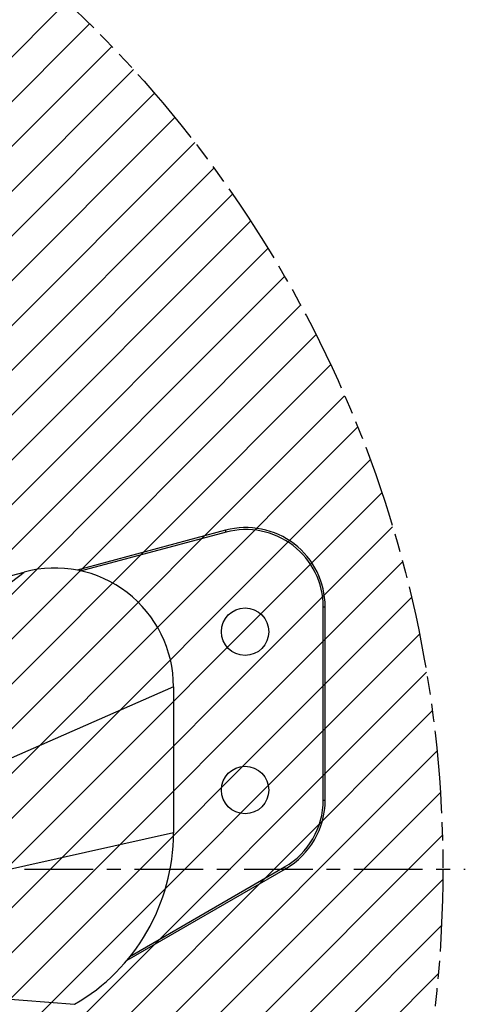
# Model space of a CAD drawing. Header units: millimetres. Extents: x 0 to 2550, y 0 to 1188.
# Tile 197 of 218: x 1603 to 1670, y 873 to 1022. Entities that reach past the tile are written whole.
import ezdxf

# ---------------------------------------------------------------- set-up
doc = ezdxf.new("R2010")
doc.units = ezdxf.units.MM
doc.header["$LTSCALE"] = 46.255
doc.linetypes.add('CENTER', pattern=[0.6, 0.375, -0.075, 0.075, -0.075])
doc.linetypes.add('PHANTOM', pattern=[0.8, 0.45, -0.05, 0.1, -0.05, 0.1, -0.05])
doc.layers.get('0').update_dxf_attribs({"linetype": 'CONTINUOUS'})
for name, color, linetype in [('DEFAULT_1', 7, 'CENTER'), ('DEFAULT_3', 7, 'PHANTOM'), ('M2000103_PBL236', 7, 'CONTINUOUS'), ('M2000801_PBL248', 7, 'CONTINUOUS')]:
    doc.layers.add(name, color=color, linetype=linetype)

# ---------------------------------------------------------------- blocks, each defined once
blk = doc.blocks.new('DD')
at = {"color": 134, "linetype": 'Continuous'}
for p, q in [((808.99, 1284.17), (1233.02, 1708.2)), ((814.54, 1278.4), (1238.79, 1702.65)), ((820.23, 1272.78), (1244.41, 1696.96)), ((826.08, 1267.31), (1249.88, 1691.11)), ((832.07, 1261.99), (1255.2, 1685.12)), ((838.22, 1256.83), (1260.36, 1678.97)), ((844.52, 1251.82), (1265.37, 1672.67)), ((850.98, 1246.96), (1270.23, 1666.21)), ((857.59, 1242.26), (1274.93, 1659.6)), ((864.36, 1237.71), (1279.48, 1652.83)), ((871.29, 1233.33), (1283.86, 1645.9)), ((878.39, 1229.11), (1288.07, 1638.8)), ((885.65, 1225.06), (1292.12, 1631.54)), ((893.09, 1221.19), (1296, 1624.1)), ((900.7, 1217.48), (1299.7, 1616.49)), ((908.49, 1213.96), (1303.23, 1608.7)), ((916.47, 1210.63), (1306.56, 1600.72)), ((924.65, 1207.49), (1309.7, 1592.54)), ((933.02, 1204.55), (1312.64, 1584.16)), ((941.61, 1201.83), (1315.36, 1575.58)), ((950.42, 1199.32), (1317.87, 1566.77)), ((959.46, 1197.05), (1320.14, 1557.73)), ((968.75, 1195.02), (1322.17, 1548.44)), ((978.29, 1193.25), (1323.94, 1538.9)), ((988.12, 1191.77), (1325.42, 1529.07)), ((998.25, 1190.58), (1326.61, 1518.94)), ((1008.7, 1189.72), (1327.47, 1508.49)), ((1019.51, 1189.21), (1327.98, 1497.68)), ((1030.71, 1189.1), (1328.09, 1486.48)), ((1042.35, 1189.43), (1327.76, 1474.84)), ((1054.49, 1190.25), (1326.94, 1462.7))]:
    blk.add_line(p, q, dxfattribs=at)
at = {"layer": 'DEFAULT_1', "color": 1}
blk.add_line((1028.1, 1489.09), (1333.78, 1489.09), dxfattribs=at)
at = {"layer": 'DEFAULT_3', "color": 2}
blk.add_circle((1028.1, 1489.09), 300, dxfattribs=at)
at = {"layer": 'M2000103_PBL236', "color": 7}
for p, q in [((1273.17, 1574.71), (1235.64, 1564.66)), ((1273.3, 1574.23), (1236.43, 1564.35)), ((1297.85, 1506.55), (1297.85, 1555.39)), ((1298.35, 1506.55), (1298.35, 1555.39)), ((1248.27, 1466.09), (1288.35, 1489.23)), ((1248.95, 1467.07), (1288.1, 1489.67))]:
    blk.add_line(p, q, dxfattribs=at)
at = {"layer": 'M2000103_PBL236', "color": 2}
for p, q in [((1273.3, 1574.23), (1273.17, 1574.71)), ((1297.85, 1555.39), (1298.35, 1555.39)), ((1297.85, 1506.55), (1298.35, 1506.55)), ((1288.1, 1489.67), (1288.35, 1489.23))]:
    blk.add_line(p, q, dxfattribs=at)
at = {"layer": 'M2000103_PBL236', "color": 7}
for centre in [(1278.1, 1549.09), (1278.1, 1509.09)]:
    blk.add_circle(centre, 6, dxfattribs=at)
for centre, radius, start, end in [((1278.35, 1555.39), 20, 0, 105), ((1278.35, 1555.39), 19.5, 0, 105), ((1278.35, 1506.55), 19.5, 300, 0), ((1278.35, 1506.55), 20, 300, 0)]:
    blk.add_arc(centre, radius, start, end, dxfattribs=at)
at = {"layer": 'M2000801_PBL248', "color": 7}
for p, q in [((1099.82, 1531.37), (1222.23, 1564.17)), ((1260, 1535.19), (1260, 1498.27))]:
    blk.add_line(p, q, dxfattribs=at)
at = {"layer": 'M2000801_PBL248', "color": 2}
for p, q in [((1129.55, 1493.45), (1222.23, 1564.17)), ((1260, 1535.19), (1144.83, 1484.62)), ((1260, 1498.27), (1152.29, 1474.23)), ((1149.39, 1461.76), (1235, 1454.97))]:
    blk.add_line(p, q, dxfattribs=at)
at = {"layer": 'M2000801_PBL248', "color": 7}
for centre, radius, start, end in [((1230, 1535.19), 30, 359.9994, 105.0003), ((1209.99, 1498.27), 50, 300, 359.9993)]:
    blk.add_arc(centre, radius, start, end, dxfattribs=at)

msp = doc.modelspace()

# ---------------------------------------------------------------- block references
at = {"xscale": 0.6, "yscale": 0.6, "zscale": 0.6}
msp.add_blockref('DD', (870, 0), dxfattribs=at)

doc.saveas('drawing.dxf')
